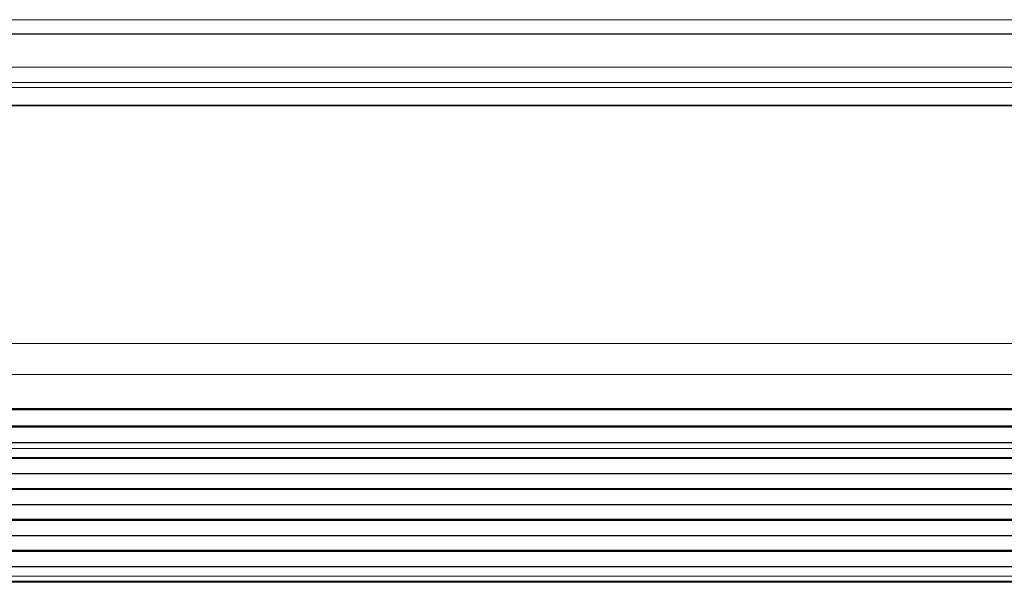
# Model space of a CAD drawing. Header units: inches. Extents: x 0 to 29700, y -16 to 21000.
# Tile 15 of 256: x 4327 to 4776, y 8649 to 8906. Entities that reach past the tile are written whole.
import ezdxf

# ---------------------------------------------------------------- set-up
doc = ezdxf.new("R2010")
doc.units = ezdxf.units.IN
doc.layers.add('1', color=7, linetype='Continuous', true_color=0xffffff)

msp = doc.modelspace()

# ---------------------------------------------------------------- linework, layer by layer
at = {"layer": '1', "color": 110, "linetype": 'Continuous', "lineweight": 13}
for p, q in [((4825.751, 8906.202), (3609.751, 8906.202)), ((4825.751, 8899.729), (3609.751, 8899.729)), ((4822.751, 8884.475), (3606.751, 8884.475)), ((4822.751, 8877.487), (3607.264, 8877.487)), ((4822.751, 8875.243), (3607.264, 8875.243)), ((4822.751, 8867.266), (3607.264, 8867.266)), ((4822.751, 8866.819), (3607.264, 8866.819)), ((4822.751, 8758.439), (3607.264, 8758.439)), ((4822.751, 8744.297), (3607.264, 8744.297)), ((4822.751, 8728.814), (3607.264, 8728.814)), ((4822.751, 8710.549), (3607.264, 8710.549)), ((4822.751, 8710.522), (3607.264, 8710.522)), ((4822.751, 8652.284), (3607.264, 8652.284)), ((4822.751, 8652.257), (3607.264, 8652.257))]:
    msp.add_line(p, q, dxfattribs=at)
at = {"layer": '1', "color": 2, "linetype": 'Continuous', "lineweight": 25}
for p, q in [((4822.751, 8899.555), (3607.264, 8899.555)), ((3607.264, 8728.726), (4822.751, 8728.726)), ((4822.751, 8728.181), (3607.264, 8728.181)), ((4822.751, 8720.659), (3607.264, 8720.659)), ((4822.751, 8720.306), (3607.264, 8720.306)), ((4822.751, 8713.1), (3607.264, 8713.1)), ((4822.751, 8713.093), (3607.264, 8713.093)), ((4822.751, 8706.328), (3607.264, 8706.328)), ((4822.751, 8705.975), (3607.264, 8705.975)), ((4822.751, 8698.904), (3607.264, 8698.904)), ((4822.751, 8692.186), (3607.264, 8692.186)), ((4822.751, 8691.833), (3607.264, 8691.833)), ((4822.751, 8684.761), (3607.264, 8684.761)), ((4822.751, 8678.044), (3607.264, 8678.044)), ((4822.751, 8677.69), (3607.264, 8677.69)), ((4822.751, 8670.619), (3607.264, 8670.619)), ((4822.751, 8663.902), (3607.264, 8663.902)), ((4822.751, 8663.548), (3607.264, 8663.548)), ((4822.751, 8656.477), (3607.264, 8656.477)), ((4822.751, 8649.808), (3607.264, 8649.808)), ((4822.751, 8649.455), (3607.264, 8649.455))]:
    msp.add_line(p, q, dxfattribs=at)

doc.saveas('drawing.dxf')
